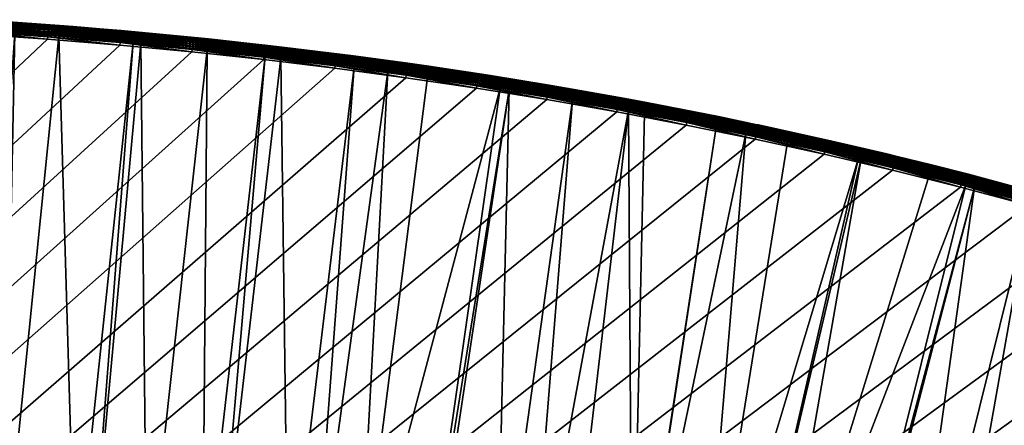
# Model space of a CAD drawing. Header units: inches. Extents: x 56 to 1256, y -185 to 1061.
# Tile 241 of 256: x 712 to 847, y 1004 to 1059. Entities that reach past the tile are written whole.
import ezdxf

# ---------------------------------------------------------------- set-up
doc = ezdxf.new("R2010")
doc.units = ezdxf.units.IN
doc.header["$MEASUREMENT"] = 0
doc.layers.get('0').update_dxf_attribs({"true_color": 0x9a9ae5})

msp = doc.modelspace()

# ---------------------------------------------------------------- meshes
at = {"color": 146, "true_color": 0x086e86}
mesh = msp.add_polyface(dxfattribs=at)
corners = [(707.35, 1059.35, 980.73), (706.1, 1059.43, 983.2), (717.58, 1058.63, 980.73), (716.08, 1058.74, 983.2), (719.41, 1058.48, 980.73), (719.41, 1058.47, 983.2), (717.49, 1057.46, 978.91), (717.47, 1057.15, 978.8), (711.46, 1057.57, 978.8), (707.27, 1058.18, 978.91), (707.35, 1059.32, 980.41), (717.58, 1058.6, 980.41), (707.25, 1057.87, 978.8), (717.51, 1057.74, 979.07), (707.29, 1058.46, 979.07), (717.53, 1058, 979.27), (707.31, 1058.72, 979.27), (717.55, 1058.22, 979.52), (707.32, 1058.94, 979.52), (717.56, 1058.39, 979.79), (707.33, 1059.11, 979.79), (717.57, 1058.52, 980.09), (707.34, 1059.24, 980.09), (716.08, 1058.71, 983.55), (706.1, 1059.4, 983.55), (716.07, 1058.62, 983.88), (706.1, 1059.31, 983.88), (716.06, 1058.47, 984.2), (706.09, 1059.16, 984.2), (716.04, 1058.28, 984.48), (706.07, 1058.96, 984.48), (716.03, 1058.03, 984.73), (706.06, 1058.71, 984.73), (716, 1057.74, 984.93), (706.04, 1058.43, 984.93), (715.98, 1057.43, 985.08), (706.02, 1058.11, 985.08), (725.86, 1056.29, 985.17), (715.95, 1057.09, 985.17), (706, 1057.78, 985.17), (725.83, 1055.94, 985.2), (715.93, 1056.75, 985.2), (705.98, 1057.43, 985.2)]
mesh.append_faces([[corners[k] for k in face] for face in [(0, 1, 2), (2, 1, 3), (2, 3, 4), (4, 3, 5), (6, 7, 8), (6, 8, 9), (10, 2, 11), (11, 2, 4), (8, 12, 9), (10, 0, 2), (13, 6, 9), (13, 9, 14), (15, 13, 14), (15, 14, 16), (17, 15, 16), (17, 16, 18), (19, 17, 18), (19, 18, 20), (21, 19, 20), (21, 20, 22), (11, 21, 22), (11, 22, 10), (5, 3, 23), (23, 3, 1), (23, 1, 24), (25, 23, 24), (25, 24, 26), (27, 25, 26), (27, 26, 28), (29, 27, 28), (29, 28, 30), (31, 29, 30), (31, 30, 32), (33, 31, 32), (33, 32, 34), (35, 33, 34), (35, 34, 36), (37, 35, 38), (38, 35, 36), (38, 36, 39), (40, 38, 41), (41, 38, 39), (41, 39, 42)]], dxfattribs={"color": 146})
mesh = msp.add_polyface(dxfattribs=at)
corners = [(665.73, 1058.92, 985.2), (655.55, 1058.98, 985.2), (57.55, 435.89, 985.2), (651.47, 1058.97, 985.2), (914.55, 1012.61, 985.2), (906.28, 1015.82, 985.2), (897.92, 1018.91, 985.2), (895.5, 1019.78, 985.2), (695.98, 1057.99, 985.2), (685.94, 1058.42, 985.2), (675.86, 1058.73, 985.2), (725.83, 1055.94, 985.2), (715.93, 1056.75, 985.2), (705.98, 1057.43, 985.2), (755.26, 1052.78, 985.2), (745.5, 1053.96, 985.2), (735.69, 1055.01, 985.2), (784.25, 1048.49, 985.2), (774.63, 1050.05, 985.2), (764.97, 1051.48, 985.2), (812.78, 1043.07, 985.2), (803.32, 1045.01, 985.2), (793.81, 1046.81, 985.2), (840.85, 1036.5, 985.2), (831.55, 1038.82, 985.2), (822.19, 1041.01, 985.2), (868.43, 1028.74, 985.2), (859.29, 1031.46, 985.2), (850.1, 1034.04, 985.2), (59.38, 497.2, 985.2), (532.31, 1049.39, 985.2), (521.85, 1047.63, 985.2), (511.47, 1045.72, 985.2), (886.54, 1022.91, 985.2), (877.51, 1025.89, 985.2), (501.15, 1043.66, 985.2), (490.9, 1041.46, 985.2), (480.72, 1039.1, 985.2), (393.72, 900.92, 955.2), (400.02, 904.07, 955.2), (226.8, 741.39, 955.2), (406.4, 907.15, 955.2), (412.86, 910.13, 955.2), (419.39, 913.03, 955.2), (426.01, 915.85, 955.2), (432.69, 918.57, 955.2), (440.19, 921.49, 955.2), (447.47, 924.19, 955.2), (454.83, 926.79, 955.2)]
mesh.append_faces([[corners[k] for k in face] for face in [(0, 1, 2), (2, 1, 3), (4, 5, 2), (2, 5, 6), (2, 6, 7), (8, 9, 2), (2, 9, 10), (2, 10, 0), (11, 12, 2), (2, 12, 13), (2, 13, 8), (14, 15, 2), (2, 15, 16), (2, 16, 11), (17, 18, 2), (2, 18, 19), (2, 19, 14), (20, 21, 2), (2, 21, 22), (2, 22, 17), (23, 24, 2), (2, 24, 25), (2, 25, 20), (26, 27, 2), (2, 27, 28), (2, 28, 23), (29, 30, 31), (29, 31, 32), (7, 33, 2), (2, 33, 34), (2, 34, 26), (32, 35, 29), (29, 35, 36), (29, 36, 37), (38, 39, 40), (40, 39, 41), (40, 41, 42), (42, 43, 40), (40, 43, 44), (40, 44, 45), (45, 46, 40), (40, 46, 47), (40, 47, 48)]], dxfattribs={"color": 146})
mesh = msp.add_polyface(dxfattribs=at)
corners = [(57.55, 435.89, 985.2), (651.47, 1058.97, 985.2), (57.59, 445.35, 985.2), (58.34, 476.61, 985.2), (57.99, 466.24, 985.2), (57.73, 455.82, 985.2), (59.38, 497.2, 985.2), (58.81, 486.93, 985.2), (843.7, 930.95, 955.2), (158.36, 448, 955.2), (158.57, 459.24, 955.2), (230.35, 747.58, 955.2), (233.99, 753.67, 955.2), (314.05, 847.94, 955.2), (237.72, 759.67, 955.2), (241.53, 765.57, 955.2), (324.12, 856.25, 955.2), (329.5, 860.45, 955.2), (226.8, 741.39, 955.2), (318.82, 851.95, 955.2), (245.41, 771.38, 955.2), (249.38, 777.09, 955.2), (253.44, 782.7, 955.2), (257.57, 788.23, 955.2), (261.79, 793.67, 955.2), (266.09, 799.02, 955.2), (270.48, 804.28, 955.2), (256, 807.29, 956.05), (255.61, 816.91, 957.12), (260.53, 812.73, 956.05), (260.32, 822.35, 957.12), (265.16, 818.08, 956.05), (256.66, 797.72, 955.41), (261.03, 803.16, 955.41), (265.5, 808.51, 955.41), (270.05, 813.78, 955.41), (269.88, 823.35, 956.05), (274.69, 818.96, 955.41), (252.37, 792.19, 955.41), (274.96, 809.46, 955.2), (279.52, 814.55, 955.2), (279.43, 824.05, 955.41), (284.18, 819.56, 955.2)]
mesh.append_faces([[corners[k] for k in face] for face in [(0, 1, 2), (3, 4, 1), (1, 4, 5), (1, 5, 2), (1, 6, 7), (1, 7, 3), (8, 9, 10), (11, 12, 13), (13, 12, 14), (13, 14, 15), (16, 17, 18), (11, 13, 18), (18, 13, 19), (18, 19, 16), (15, 20, 13), (13, 20, 21), (13, 21, 22), (22, 23, 13), (13, 23, 24), (13, 24, 25), (25, 26, 13), (27, 28, 29), (29, 28, 30), (29, 30, 31), (32, 27, 33), (33, 27, 29), (33, 29, 34), (34, 29, 31), (34, 31, 35), (35, 31, 36), (35, 36, 37), (23, 38, 32), (23, 32, 24), (24, 32, 33), (24, 33, 25), (25, 33, 34), (25, 34, 26), (26, 34, 35), (26, 35, 39), (39, 35, 37), (39, 37, 40), (40, 37, 41), (40, 41, 42)]], dxfattribs={"color": 146})
mesh = msp.add_polyface(dxfattribs=at)
corners = [(777.85, 1050.07, 978.8), (767.13, 975.45, 958.61), (758.4, 976.8, 958.61), (706.26, 982.38, 958.61), (707.25, 1057.87, 978.8), (711.46, 1057.57, 978.8), (709.89, 982.14, 958.61), (717.47, 1057.15, 978.8), (719.72, 981.34, 958.61), (727.64, 1056.3, 978.8), (721.8, 981.14, 958.61), (728.67, 1056.2, 978.8), (729.49, 980.4, 958.61), (737.77, 1055.32, 978.8), (737.15, 979.56, 958.61), (745.71, 1054.44, 978.8), (739.19, 979.33, 958.61), (747.86, 1054.21, 978.8), (748.83, 978.13, 958.61), (757.9, 1052.96, 978.8), (752.24, 977.66, 958.61), (762.51, 1052.32, 978.8), (767.9, 1051.58, 978.8), (779.11, 1049.86, 978.8), (767.89, 975.33, 958.61), (699.6, 976.44, 957.12), (709.41, 975.78, 957.12), (719.16, 974.99, 957.12), (728.84, 974.06, 957.12), (738.45, 973.01, 957.12), (747.99, 971.82, 957.12), (757.47, 970.49, 957.12), (766.87, 969.04, 957.12), (777.32, 973.73, 958.61), (708.93, 969.34, 956.05), (718.59, 968.56, 956.05), (774.63, 1050.05, 985.2), (774.69, 1050.39, 985.17), (765.02, 1051.82, 985.17)]
mesh.append_faces([[corners[k] for k in face] for face in [(0, 1, 2), (3, 4, 5), (3, 5, 6), (6, 5, 7), (6, 7, 8), (8, 7, 9), (8, 9, 10), (10, 9, 11), (10, 11, 12), (12, 11, 13), (12, 13, 14), (14, 13, 15), (14, 15, 16), (16, 15, 17), (16, 17, 18), (18, 17, 19), (18, 19, 20), (20, 19, 21), (20, 21, 2), (2, 21, 22), (2, 22, 0), (23, 24, 1), (25, 3, 26), (3, 6, 26), (26, 6, 8), (26, 8, 27), (27, 8, 10), (27, 10, 28), (10, 12, 28), (28, 12, 14), (28, 14, 29), (14, 16, 29), (29, 16, 18), (29, 18, 30), (30, 18, 20), (30, 20, 31), (20, 2, 31), (31, 2, 1), (1, 24, 32), (32, 24, 33), (34, 26, 27), (35, 27, 28), (36, 37, 38)]], dxfattribs={"color": 146})
mesh = msp.add_polyface(dxfattribs=at)
corners = [(719.41, 1058.48, 980.73), (719.41, 1058.47, 983.2), (727.78, 1057.78, 980.73), (726.01, 1057.93, 983.2), (728.67, 1056.2, 978.8), (727.64, 1056.3, 978.8), (727.67, 1056.61, 978.91), (717.47, 1057.15, 978.8), (717.49, 1057.46, 978.91), (717.58, 1058.6, 980.41), (727.77, 1057.75, 980.41), (727.7, 1056.89, 979.07), (717.51, 1057.74, 979.07), (727.72, 1057.15, 979.27), (717.53, 1058, 979.27), (727.74, 1057.36, 979.52), (717.55, 1058.22, 979.52), (727.76, 1057.54, 979.79), (717.56, 1058.39, 979.79), (727.77, 1057.67, 980.09), (717.57, 1058.52, 980.09), (726, 1057.9, 983.55), (716.08, 1058.71, 983.55), (735.88, 1056.88, 983.88), (726, 1057.81, 983.88), (716.07, 1058.62, 983.88), (735.86, 1056.73, 984.2), (725.98, 1057.67, 984.2), (716.06, 1058.47, 984.2), (735.84, 1056.54, 984.48), (725.97, 1057.47, 984.48), (716.04, 1058.28, 984.48), (735.82, 1056.29, 984.73), (725.94, 1057.22, 984.73), (716.03, 1058.03, 984.73), (735.79, 1056.01, 984.93), (725.92, 1056.94, 984.93), (716, 1057.74, 984.93), (735.76, 1055.69, 985.08), (725.89, 1056.62, 985.08), (715.98, 1057.43, 985.08), (735.72, 1055.36, 985.17), (725.86, 1056.29, 985.17), (735.69, 1055.01, 985.2), (725.83, 1055.94, 985.2), (715.95, 1057.09, 985.17)]
mesh.append_faces([[corners[k] for k in face] for face in [(0, 1, 2), (2, 1, 3), (4, 5, 6), (6, 5, 7), (6, 7, 8), (9, 0, 10), (10, 0, 2), (11, 6, 8), (11, 8, 12), (13, 11, 12), (13, 12, 14), (15, 13, 14), (15, 14, 16), (17, 15, 16), (17, 16, 18), (19, 17, 18), (19, 18, 20), (10, 19, 20), (10, 20, 9), (21, 3, 1), (21, 1, 22), (23, 21, 24), (24, 21, 22), (24, 22, 25), (26, 24, 27), (27, 24, 25), (27, 25, 28), (29, 27, 30), (30, 27, 28), (30, 28, 31), (32, 30, 33), (33, 30, 31), (33, 31, 34), (35, 33, 36), (36, 33, 34), (36, 34, 37), (38, 36, 39), (39, 36, 37), (39, 37, 40), (41, 39, 42), (42, 39, 40), (43, 42, 44), (44, 42, 45)]], dxfattribs={"color": 146})
mesh = msp.add_polyface(dxfattribs=at)
corners = [(727.78, 1057.78, 980.73), (726.01, 1057.93, 983.2), (737.93, 1056.79, 980.73), (735.89, 1057, 983.2), (738.75, 1056.7, 980.73), (738.75, 1056.69, 983.2), (728.67, 1056.2, 978.8), (727.67, 1056.61, 978.91), (737.81, 1055.62, 978.91), (745.71, 1054.44, 978.8), (737.77, 1055.32, 978.8), (727.77, 1057.75, 980.41), (737.92, 1056.77, 980.41), (747.93, 1054.79, 979.07), (737.84, 1055.91, 979.07), (727.7, 1056.89, 979.07), (737.86, 1056.16, 979.27), (727.72, 1057.15, 979.27), (737.88, 1056.38, 979.52), (727.74, 1057.36, 979.52), (737.9, 1056.56, 979.79), (727.76, 1057.54, 979.79), (737.92, 1056.69, 980.09), (727.77, 1057.67, 980.09), (745.72, 1055.91, 983.55), (735.89, 1056.97, 983.55), (726, 1057.9, 983.55), (745.71, 1055.82, 983.88), (735.88, 1056.88, 983.88), (745.69, 1055.68, 984.2), (735.86, 1056.73, 984.2), (726, 1057.81, 983.88), (745.67, 1055.48, 984.48), (735.84, 1056.54, 984.48), (725.98, 1057.67, 984.2), (745.64, 1055.23, 984.73), (735.82, 1056.29, 984.73), (725.97, 1057.47, 984.48), (745.61, 1054.95, 984.93), (735.79, 1056.01, 984.93), (725.94, 1057.22, 984.73), (745.58, 1054.64, 985.08), (735.76, 1055.69, 985.08), (725.92, 1056.94, 984.93), (745.54, 1054.3, 985.17), (735.72, 1055.36, 985.17), (725.89, 1056.62, 985.08), (745.5, 1053.96, 985.2), (735.69, 1055.01, 985.2), (725.86, 1056.29, 985.17)]
mesh.append_faces([[corners[k] for k in face] for face in [(0, 1, 2), (2, 1, 3), (2, 3, 4), (4, 3, 5), (6, 7, 8), (8, 9, 10), (8, 10, 6), (11, 2, 12), (12, 2, 4), (11, 0, 2), (13, 8, 14), (14, 8, 7), (14, 7, 15), (16, 14, 15), (16, 15, 17), (18, 16, 17), (18, 17, 19), (20, 18, 19), (20, 19, 21), (22, 20, 21), (22, 21, 23), (12, 22, 23), (12, 23, 11), (24, 5, 25), (5, 3, 25), (25, 3, 1), (25, 1, 26), (27, 25, 28), (28, 25, 26), (29, 28, 30), (30, 28, 31), (32, 30, 33), (33, 30, 34), (35, 33, 36), (36, 33, 37), (38, 36, 39), (39, 36, 40), (41, 39, 42), (42, 39, 43), (44, 42, 45), (45, 42, 46), (47, 45, 48), (48, 45, 49)]], dxfattribs={"color": 146})
mesh = msp.add_polyface(dxfattribs=at)
corners = [(738.75, 1056.7, 980.73), (738.75, 1056.69, 983.2), (748.03, 1055.68, 980.73), (745.72, 1055.94, 983.2), (757.79, 1054.47, 980.73), (755.51, 1054.76, 983.2), (747.9, 1054.51, 978.91), (745.71, 1054.44, 978.8), (737.81, 1055.62, 978.91), (737.92, 1056.77, 980.41), (748.03, 1055.65, 980.41), (758.09, 1054.4, 980.41), (747.93, 1054.79, 979.07), (747.96, 1055.05, 979.27), (737.84, 1055.91, 979.07), (737.86, 1056.16, 979.27), (758.04, 1054.02, 979.52), (747.99, 1055.27, 979.52), (737.88, 1056.38, 979.52), (758.07, 1054.19, 979.79), (748.01, 1055.44, 979.79), (737.9, 1056.56, 979.79), (758.08, 1054.32, 980.09), (748.02, 1055.57, 980.09), (737.92, 1056.69, 980.09), (755.51, 1054.73, 983.55), (745.72, 1055.91, 983.55), (755.5, 1054.64, 983.88), (745.71, 1055.82, 983.88), (735.89, 1056.97, 983.55), (755.48, 1054.5, 984.2), (745.69, 1055.68, 984.2), (735.88, 1056.88, 983.88), (755.45, 1054.3, 984.48), (745.67, 1055.48, 984.48), (735.86, 1056.73, 984.2), (755.42, 1054.05, 984.73), (745.64, 1055.23, 984.73), (735.84, 1056.54, 984.48), (745.61, 1054.95, 984.93), (735.82, 1056.29, 984.73), (745.58, 1054.64, 985.08), (735.79, 1056.01, 984.93), (745.54, 1054.3, 985.17), (735.76, 1055.69, 985.08)]
mesh.append_faces([[corners[k] for k in face] for face in [(0, 1, 2), (2, 1, 3), (2, 3, 4), (4, 3, 5), (6, 7, 8), (9, 0, 10), (10, 0, 2), (10, 2, 11), (11, 2, 4), (12, 6, 8), (13, 12, 14), (13, 14, 15), (16, 13, 17), (17, 13, 15), (17, 15, 18), (19, 17, 20), (20, 17, 18), (20, 18, 21), (22, 19, 20), (22, 20, 23), (23, 20, 21), (23, 21, 24), (11, 22, 23), (11, 23, 10), (10, 23, 24), (10, 24, 9), (25, 5, 3), (25, 3, 26), (26, 3, 1), (27, 25, 26), (27, 26, 28), (28, 26, 29), (30, 27, 28), (30, 28, 31), (31, 28, 32), (33, 30, 31), (33, 31, 34), (34, 31, 35), (36, 34, 37), (37, 34, 38), (39, 37, 40), (41, 39, 42), (43, 41, 44)]], dxfattribs={"color": 146})
mesh = msp.add_polyface(dxfattribs=at)
corners = [(758.1, 1054.43, 980.73), (757.79, 1054.47, 980.73), (757.79, 1054.46, 983.2), (755.51, 1054.76, 983.2), (768.11, 1053.05, 980.73), (758.09, 1054.4, 980.41), (762.51, 1052.32, 978.8), (757.9, 1052.96, 978.8), (757.94, 1053.26, 978.91), (747.86, 1054.21, 978.8), (747.9, 1054.51, 978.91), (745.71, 1054.44, 978.8), (767.99, 1052.17, 979.07), (757.98, 1053.55, 979.07), (747.93, 1054.79, 979.07), (768.02, 1052.42, 979.27), (758.01, 1053.8, 979.27), (747.96, 1055.05, 979.27), (768.05, 1052.64, 979.52), (758.04, 1054.02, 979.52), (768.08, 1052.81, 979.79), (758.07, 1054.19, 979.79), (747.99, 1055.27, 979.52), (768.1, 1052.94, 980.09), (758.08, 1054.32, 980.09), (768.11, 1053.02, 980.41), (765.25, 1053.43, 983.55), (755.51, 1054.73, 983.55), (765.23, 1053.34, 983.88), (755.5, 1054.64, 983.88), (765.21, 1053.19, 984.2), (755.48, 1054.5, 984.2), (765.19, 1052.99, 984.48), (755.45, 1054.3, 984.48), (765.15, 1052.75, 984.73), (755.42, 1054.05, 984.73), (745.67, 1055.48, 984.48), (765.11, 1052.47, 984.93), (755.39, 1053.77, 984.93), (745.64, 1055.23, 984.73), (745.61, 1054.95, 984.93), (765.07, 1052.15, 985.08), (755.35, 1053.46, 985.08), (745.58, 1054.64, 985.08), (765.02, 1051.82, 985.17), (755.3, 1053.12, 985.17), (745.54, 1054.3, 985.17), (764.97, 1051.48, 985.2), (755.26, 1052.78, 985.2), (745.5, 1053.96, 985.2), (735.72, 1055.36, 985.17)]
mesh.append_faces([[corners[k] for k in face] for face in [(0, 1, 2), (1, 3, 2), (0, 2, 4), (4, 5, 0), (6, 7, 8), (8, 7, 9), (8, 9, 10), (10, 9, 11), (5, 1, 0), (12, 8, 13), (13, 8, 10), (13, 10, 14), (15, 13, 16), (16, 13, 14), (16, 14, 17), (18, 16, 19), (19, 16, 17), (20, 19, 21), (21, 19, 22), (23, 21, 24), (25, 24, 5), (26, 2, 27), (2, 3, 27), (28, 27, 29), (30, 29, 31), (32, 31, 33), (34, 33, 35), (35, 33, 36), (37, 35, 38), (38, 35, 39), (38, 39, 40), (41, 38, 42), (42, 38, 40), (42, 40, 43), (44, 41, 42), (44, 42, 45), (45, 42, 43), (45, 43, 46), (47, 44, 45), (47, 45, 48), (48, 45, 46), (48, 46, 49), (49, 46, 50)]], dxfattribs={"color": 146})
mesh = msp.add_polyface(dxfattribs=at)
corners = [(768.11, 1053.05, 980.73), (757.79, 1054.46, 983.2), (765.25, 1053.46, 983.2), (776.53, 1051.77, 980.73), (777.9, 1050.37, 978.91), (767.9, 1051.58, 978.8), (767.94, 1051.88, 978.91), (762.51, 1052.32, 978.8), (757.94, 1053.26, 978.91), (768.11, 1053.02, 980.41), (758.09, 1054.4, 980.41), (777.95, 1050.65, 979.07), (767.99, 1052.17, 979.07), (777.99, 1050.91, 979.27), (768.02, 1052.42, 979.27), (757.98, 1053.55, 979.07), (778.02, 1051.12, 979.52), (768.05, 1052.64, 979.52), (758.01, 1053.8, 979.27), (778.05, 1051.3, 979.79), (768.08, 1052.81, 979.79), (758.04, 1054.02, 979.52), (778.07, 1051.43, 980.09), (768.1, 1052.94, 980.09), (758.07, 1054.19, 979.79), (778.08, 1051.5, 980.41), (758.08, 1054.32, 980.09), (774.94, 1051.99, 983.55), (774.94, 1052.02, 983.2), (765.25, 1053.43, 983.55), (774.92, 1051.9, 983.88), (765.23, 1053.34, 983.88), (755.51, 1054.73, 983.55), (774.9, 1051.76, 984.2), (765.21, 1053.19, 984.2), (755.5, 1054.64, 983.88), (774.87, 1051.56, 984.48), (765.19, 1052.99, 984.48), (755.48, 1054.5, 984.2), (774.83, 1051.32, 984.73), (765.15, 1052.75, 984.73), (755.45, 1054.3, 984.48), (774.79, 1051.04, 984.93), (765.11, 1052.47, 984.93), (755.42, 1054.05, 984.73), (774.74, 1050.72, 985.08), (765.07, 1052.15, 985.08), (755.39, 1053.77, 984.93), (774.69, 1050.39, 985.17), (765.02, 1051.82, 985.17), (774.63, 1050.05, 985.2), (764.97, 1051.48, 985.2)]
mesh.append_faces([[corners[k] for k in face] for face in [(0, 1, 2), (0, 2, 3), (4, 5, 6), (6, 5, 7), (6, 7, 8), (3, 9, 0), (0, 9, 10), (11, 6, 12), (12, 6, 8), (13, 12, 14), (14, 12, 15), (16, 14, 17), (17, 14, 18), (19, 17, 20), (20, 17, 21), (22, 20, 23), (23, 20, 24), (25, 23, 9), (9, 23, 26), (27, 28, 2), (27, 2, 29), (29, 2, 1), (30, 27, 29), (30, 29, 31), (31, 29, 32), (33, 30, 31), (33, 31, 34), (34, 31, 35), (36, 33, 34), (36, 34, 37), (37, 34, 38), (39, 36, 37), (39, 37, 40), (40, 37, 41), (42, 39, 40), (42, 40, 43), (43, 40, 44), (45, 42, 43), (45, 43, 46), (46, 43, 47), (48, 45, 46), (48, 46, 49), (50, 49, 51)]], dxfattribs={"color": 146})
mesh = msp.add_polyface(dxfattribs=at)
corners = [(776.53, 1051.77, 980.73), (765.25, 1053.46, 983.2), (774.94, 1052.02, 983.2), (776.53, 1051.77, 983.2), (784.58, 1050.47, 983.2), (788.01, 1049.88, 980.73), (778.08, 1051.53, 980.73), (779.11, 1049.86, 978.8), (777.9, 1050.37, 978.91), (787.81, 1048.72, 978.91), (778.08, 1051.5, 980.41), (777.85, 1050.07, 978.8), (767.9, 1051.58, 978.8), (768.11, 1053.02, 980.41), (787.86, 1049, 979.07), (777.95, 1050.65, 979.07), (767.94, 1051.88, 978.91), (787.9, 1049.25, 979.27), (777.99, 1050.91, 979.27), (767.99, 1052.17, 979.07), (787.94, 1049.47, 979.52), (778.02, 1051.12, 979.52), (768.02, 1052.42, 979.27), (787.97, 1049.65, 979.79), (778.05, 1051.3, 979.79), (768.05, 1052.64, 979.52), (787.99, 1049.77, 980.09), (778.07, 1051.43, 980.09), (768.08, 1052.81, 979.79), (788.01, 1049.85, 980.41), (768.1, 1052.94, 980.09), (784.58, 1050.44, 983.55), (774.94, 1051.99, 983.55), (784.56, 1050.35, 983.88), (774.92, 1051.9, 983.88), (784.54, 1050.2, 984.2), (774.9, 1051.76, 984.2), (784.5, 1050, 984.48), (774.87, 1051.56, 984.48), (784.46, 1049.76, 984.73), (774.83, 1051.32, 984.73), (784.41, 1049.48, 984.93), (774.79, 1051.04, 984.93), (784.36, 1049.17, 985.08), (774.74, 1050.72, 985.08), (784.31, 1048.84, 985.17), (774.69, 1050.39, 985.17), (784.25, 1048.49, 985.2), (774.63, 1050.05, 985.2)]
mesh.append_faces([[corners[k] for k in face] for face in [(0, 1, 2), (0, 2, 3), (4, 5, 3), (3, 5, 6), (3, 6, 0), (7, 8, 9), (5, 10, 6), (7, 11, 8), (8, 11, 12), (6, 10, 0), (0, 10, 13), (14, 8, 15), (15, 8, 16), (17, 15, 18), (18, 15, 19), (20, 18, 21), (21, 18, 22), (23, 21, 24), (24, 21, 25), (26, 24, 27), (27, 24, 28), (29, 27, 10), (10, 27, 30), (31, 4, 3), (31, 3, 32), (3, 2, 32), (33, 31, 32), (33, 32, 34), (35, 33, 34), (35, 34, 36), (37, 35, 36), (37, 36, 38), (39, 37, 38), (39, 38, 40), (41, 39, 40), (41, 40, 42), (43, 41, 42), (43, 42, 44), (45, 43, 44), (45, 44, 46), (47, 45, 46), (47, 46, 48)]], dxfattribs={"color": 146})
mesh = msp.add_polyface(dxfattribs=at)
corners = [(794.17, 1048.78, 983.2), (794.95, 1048.62, 980.73), (784.58, 1050.47, 983.2), (788.01, 1049.88, 980.73), (797.67, 1046.94, 978.91), (795.43, 1047.03, 978.8), (787.81, 1048.72, 978.91), (787.76, 1048.42, 978.8), (779.11, 1049.86, 978.8), (797.88, 1048.06, 980.41), (788.01, 1049.85, 980.41), (778.08, 1051.5, 980.41), (797.72, 1047.22, 979.07), (787.86, 1049, 979.07), (777.9, 1050.37, 978.91), (797.77, 1047.47, 979.27), (787.9, 1049.25, 979.27), (777.95, 1050.65, 979.07), (797.81, 1047.68, 979.52), (787.94, 1049.47, 979.52), (777.99, 1050.91, 979.27), (797.84, 1047.86, 979.79), (787.97, 1049.65, 979.79), (778.02, 1051.12, 979.52), (797.87, 1047.99, 980.09), (787.99, 1049.77, 980.09), (778.05, 1051.3, 979.79), (778.07, 1051.43, 980.09), (794.95, 1048.63, 983.2), (794.17, 1048.75, 983.55), (784.58, 1050.44, 983.55), (794.15, 1048.66, 983.88), (784.56, 1050.35, 983.88), (794.12, 1048.52, 984.2), (784.54, 1050.2, 984.2), (794.09, 1048.32, 984.48), (784.5, 1050, 984.48), (794.04, 1048.08, 984.73), (784.46, 1049.76, 984.73), (793.99, 1047.8, 984.93), (784.41, 1049.48, 984.93), (793.93, 1047.49, 985.08), (784.36, 1049.17, 985.08), (793.87, 1047.15, 985.17), (784.31, 1048.84, 985.17), (793.81, 1046.81, 985.2), (784.25, 1048.49, 985.2)]
mesh.append_faces([[corners[k] for k in face] for face in [(0, 1, 2), (2, 1, 3), (4, 5, 6), (6, 5, 7), (6, 7, 8), (1, 9, 10), (1, 10, 3), (3, 10, 11), (12, 4, 6), (12, 6, 13), (13, 6, 14), (15, 12, 13), (15, 13, 16), (16, 13, 17), (18, 15, 16), (18, 16, 19), (19, 16, 20), (21, 18, 19), (21, 19, 22), (22, 19, 23), (24, 22, 25), (25, 22, 26), (9, 25, 10), (10, 25, 27), (28, 0, 29), (29, 0, 2), (29, 2, 30), (31, 29, 30), (31, 30, 32), (33, 31, 32), (33, 32, 34), (35, 33, 34), (35, 34, 36), (37, 35, 36), (37, 36, 38), (39, 37, 38), (39, 38, 40), (41, 39, 40), (41, 40, 42), (43, 41, 42), (43, 42, 44), (45, 43, 44), (45, 44, 46)]], dxfattribs={"color": 146})
mesh = msp.add_polyface(dxfattribs=at)
corners = [(779.11, 1049.86, 978.8), (767.13, 975.45, 958.61), (777.85, 1050.07, 978.8), (795.43, 1047.03, 978.8), (797.61, 1046.63, 978.8), (795.94, 970.12, 958.61), (807.42, 1044.71, 978.8), (796.01, 970.11, 958.61), (811.47, 1043.86, 978.8), (805.14, 968.12, 958.61), (786.67, 971.99, 958.61), (781.71, 972.91, 958.61), (787.76, 1048.42, 978.8), (777.32, 973.73, 958.61), (767.89, 975.33, 958.61), (814.27, 965.99, 958.61), (841.58, 1036.84, 978.8), (823.32, 963.72, 958.61), (842.76, 1036.53, 978.8), (823.78, 963.59, 958.61), (817.18, 1042.65, 978.8), (826.89, 1040.46, 978.8), (810.03, 966.98, 958.61), (827.25, 1040.37, 978.8), (836.55, 1038.12, 978.8), (832.29, 961.31, 958.61), (850.44, 1034.49, 978.8), (837.22, 959.9, 958.61), (857.98, 1032.37, 978.8), (841.19, 958.77, 958.61), (859.23, 1032.02, 978.8), (850.01, 956.09, 958.61), (766.87, 969.04, 957.12), (776.2, 967.45, 957.12), (785.46, 965.74, 957.12), (794.64, 963.89, 957.12), (803.74, 961.91, 957.12), (812.77, 959.79, 957.12), (765.84, 962.67, 956.05), (775.07, 961.1, 956.05)]
mesh.append_faces([[corners[k] for k in face] for face in [(0, 1, 2), (3, 4, 5), (5, 4, 6), (5, 6, 7), (7, 6, 8), (7, 8, 9), (5, 10, 3), (3, 10, 11), (3, 11, 12), (12, 11, 13), (12, 13, 0), (0, 13, 14), (15, 16, 17), (17, 16, 18), (17, 18, 19), (8, 20, 9), (9, 20, 21), (9, 21, 22), (22, 21, 23), (22, 23, 15), (15, 23, 24), (15, 24, 16), (19, 18, 25), (25, 18, 26), (25, 26, 27), (27, 26, 28), (27, 28, 29), (29, 28, 30), (29, 30, 31), (32, 13, 33), (33, 13, 11), (33, 11, 34), (11, 10, 34), (34, 10, 5), (34, 5, 35), (35, 5, 7), (35, 7, 36), (36, 7, 9), (36, 9, 37), (37, 9, 22), (22, 15, 37), (38, 33, 39), (39, 33, 34)]], dxfattribs={"color": 146})
mesh = msp.add_polyface(dxfattribs=at)
corners = [(797.89, 1048.09, 980.73), (794.95, 1048.62, 980.73), (794.95, 1048.63, 983.2), (794.17, 1048.78, 983.2), (807.72, 1046.17, 980.73), (803.71, 1046.97, 983.2), (807.71, 1046.14, 980.41), (797.88, 1048.06, 980.41), (807.48, 1045.01, 978.91), (807.42, 1044.71, 978.8), (797.61, 1046.63, 978.8), (797.67, 1046.94, 978.91), (795.43, 1047.03, 978.8), (807.54, 1045.29, 979.07), (797.72, 1047.22, 979.07), (807.59, 1045.55, 979.27), (797.77, 1047.47, 979.27), (807.64, 1045.76, 979.52), (797.81, 1047.68, 979.52), (807.67, 1045.93, 979.79), (797.84, 1047.86, 979.79), (807.7, 1046.06, 980.09), (797.87, 1047.99, 980.09), (787.97, 1049.65, 979.79), (787.99, 1049.77, 980.09), (803.71, 1046.94, 983.55), (794.17, 1048.75, 983.55), (803.69, 1046.85, 983.88), (794.15, 1048.66, 983.88), (803.66, 1046.71, 984.2), (794.12, 1048.52, 984.2), (803.62, 1046.51, 984.48), (794.09, 1048.32, 984.48), (803.57, 1046.27, 984.73), (794.04, 1048.08, 984.73), (803.52, 1045.99, 984.93), (793.99, 1047.8, 984.93), (803.46, 1045.68, 985.08), (793.93, 1047.49, 985.08), (803.39, 1045.35, 985.17), (793.87, 1047.15, 985.17), (812.78, 1043.07, 985.2), (803.32, 1045.01, 985.2), (793.81, 1046.81, 985.2)]
mesh.append_faces([[corners[k] for k in face] for face in [(0, 1, 2), (2, 1, 3), (0, 2, 4), (4, 2, 5), (4, 6, 7), (4, 7, 0), (8, 9, 10), (8, 10, 11), (11, 10, 12), (0, 7, 1), (13, 8, 11), (13, 11, 14), (15, 13, 14), (15, 14, 16), (17, 15, 16), (17, 16, 18), (19, 17, 18), (19, 18, 20), (21, 19, 20), (21, 20, 22), (22, 20, 23), (6, 21, 22), (6, 22, 7), (7, 22, 24), (25, 5, 26), (26, 5, 2), (27, 25, 26), (27, 26, 28), (29, 27, 28), (29, 28, 30), (31, 29, 30), (31, 30, 32), (33, 31, 32), (33, 32, 34), (35, 33, 34), (35, 34, 36), (37, 35, 36), (37, 36, 38), (39, 37, 38), (39, 38, 40), (41, 39, 42), (42, 39, 40), (42, 40, 43)]], dxfattribs={"color": 146})
mesh = msp.add_polyface(dxfattribs=at)
corners = [(807.72, 1046.17, 980.73), (803.71, 1046.97, 983.2), (813.03, 1045.05, 980.73), (813.03, 1045.06, 983.2), (813.2, 1045.03, 983.2), (817.5, 1044.1, 980.73), (817.25, 1042.96, 978.91), (817.18, 1042.65, 978.8), (811.47, 1043.86, 978.8), (807.48, 1045.01, 978.91), (817.49, 1044.08, 980.41), (807.71, 1046.14, 980.41), (807.42, 1044.71, 978.8), (817.31, 1043.23, 979.07), (807.54, 1045.29, 979.07), (817.36, 1043.48, 979.27), (807.59, 1045.55, 979.27), (817.41, 1043.7, 979.52), (807.64, 1045.76, 979.52), (817.45, 1043.87, 979.79), (807.67, 1045.93, 979.79), (817.48, 1044, 980.09), (807.7, 1046.06, 980.09), (813.19, 1045, 983.55), (803.71, 1046.94, 983.55), (813.17, 1044.91, 983.88), (803.69, 1046.85, 983.88), (813.14, 1044.77, 984.2), (803.66, 1046.71, 984.2), (813.1, 1044.57, 984.48), (803.62, 1046.51, 984.48), (813.05, 1044.33, 984.73), (803.57, 1046.27, 984.73), (812.99, 1044.05, 984.93), (803.52, 1045.99, 984.93), (822.34, 1041.68, 985.08), (812.93, 1043.74, 985.08), (803.46, 1045.68, 985.08), (822.27, 1041.35, 985.17), (812.86, 1043.41, 985.17), (803.39, 1045.35, 985.17), (822.19, 1041.01, 985.2), (812.78, 1043.07, 985.2)]
mesh.append_faces([[corners[k] for k in face] for face in [(0, 1, 2), (1, 3, 2), (2, 3, 4), (2, 4, 5), (6, 7, 8), (6, 8, 9), (5, 10, 2), (2, 10, 11), (2, 11, 0), (8, 12, 9), (13, 6, 9), (13, 9, 14), (15, 13, 14), (15, 14, 16), (17, 15, 16), (17, 16, 18), (19, 17, 18), (19, 18, 20), (21, 19, 20), (21, 20, 22), (10, 21, 22), (10, 22, 11), (23, 4, 3), (23, 3, 24), (24, 3, 1), (25, 23, 24), (25, 24, 26), (27, 25, 26), (27, 26, 28), (29, 27, 28), (29, 28, 30), (31, 29, 30), (31, 30, 32), (33, 31, 32), (33, 32, 34), (35, 33, 36), (36, 33, 34), (36, 34, 37), (38, 36, 39), (39, 36, 37), (39, 37, 40), (41, 39, 42), (42, 39, 40)]], dxfattribs={"color": 146})
mesh = msp.add_polyface(dxfattribs=at)
corners = [(817.5, 1044.1, 980.73), (813.2, 1045.03, 983.2), (827.23, 1041.9, 980.73), (822.64, 1042.96, 983.2), (830.78, 1041.04, 980.73), (827.23, 1041.88, 980.41), (817.49, 1044.08, 980.41), (826.96, 1040.76, 978.91), (826.89, 1040.46, 978.8), (817.18, 1042.65, 978.8), (817.25, 1042.96, 978.91), (827.03, 1041.04, 979.07), (817.31, 1043.23, 979.07), (827.09, 1041.28, 979.27), (817.36, 1043.48, 979.27), (827.14, 1041.5, 979.52), (817.41, 1043.7, 979.52), (827.18, 1041.67, 979.79), (817.45, 1043.87, 979.79), (827.21, 1041.8, 980.09), (817.48, 1044, 980.09), (830.78, 1041.05, 983.2), (822.63, 1042.93, 983.55), (813.19, 1045, 983.55), (831.99, 1040.64, 983.88), (822.61, 1042.84, 983.88), (813.17, 1044.91, 983.88), (831.96, 1040.5, 984.2), (822.58, 1042.7, 984.2), (813.14, 1044.77, 984.2), (831.91, 1040.31, 984.48), (822.53, 1042.5, 984.48), (813.1, 1044.57, 984.48), (831.85, 1040.07, 984.73), (822.48, 1042.26, 984.73), (813.05, 1044.33, 984.73), (831.78, 1039.79, 984.93), (822.41, 1041.98, 984.93), (812.99, 1044.05, 984.93), (831.71, 1039.48, 985.08), (822.34, 1041.68, 985.08), (831.63, 1039.16, 985.17), (822.27, 1041.35, 985.17), (812.93, 1043.74, 985.08), (831.55, 1038.82, 985.2), (822.19, 1041.01, 985.2), (812.86, 1043.41, 985.17)]
mesh.append_faces([[corners[k] for k in face] for face in [(0, 1, 2), (2, 1, 3), (2, 3, 4), (2, 5, 6), (2, 6, 0), (7, 8, 9), (7, 9, 10), (11, 7, 10), (11, 10, 12), (13, 11, 12), (13, 12, 14), (15, 13, 14), (15, 14, 16), (17, 15, 16), (17, 16, 18), (19, 17, 18), (19, 18, 20), (5, 19, 20), (5, 20, 6), (21, 3, 22), (22, 3, 1), (22, 1, 23), (24, 22, 25), (25, 22, 23), (25, 23, 26), (27, 25, 28), (28, 25, 26), (28, 26, 29), (30, 28, 31), (31, 28, 29), (31, 29, 32), (33, 31, 34), (34, 31, 32), (34, 32, 35), (36, 34, 37), (37, 34, 35), (37, 35, 38), (39, 37, 40), (40, 37, 38), (41, 40, 42), (42, 40, 43), (44, 42, 45), (45, 42, 46)]], dxfattribs={"color": 146})
mesh = msp.add_polyface(dxfattribs=at)
corners = [(822.64, 1042.96, 983.2), (830.78, 1041.05, 983.2), (830.78, 1041.04, 980.73), (832.02, 1040.76, 983.2), (836.91, 1039.56, 980.73), (841.35, 1038.43, 983.2), (827.25, 1040.37, 978.8), (826.96, 1040.76, 978.91), (836.55, 1038.12, 978.8), (836.63, 1038.42, 978.91), (836.91, 1039.53, 980.41), (827.23, 1041.88, 980.41), (827.23, 1041.9, 980.73), (826.89, 1040.46, 978.8), (836.7, 1038.7, 979.07), (827.03, 1041.04, 979.07), (836.76, 1038.94, 979.27), (827.09, 1041.28, 979.27), (836.81, 1039.16, 979.52), (827.14, 1041.5, 979.52), (836.86, 1039.33, 979.79), (827.18, 1041.67, 979.79), (836.89, 1039.46, 980.09), (827.21, 1041.8, 980.09), (841.34, 1038.4, 983.55), (832.01, 1040.73, 983.55), (822.63, 1042.93, 983.55), (841.32, 1038.32, 983.88), (831.99, 1040.64, 983.88), (841.28, 1038.17, 984.2), (831.96, 1040.5, 984.2), (822.61, 1042.84, 983.88), (841.23, 1037.98, 984.48), (831.91, 1040.31, 984.48), (822.58, 1042.7, 984.2), (841.17, 1037.74, 984.73), (831.85, 1040.07, 984.73), (822.53, 1042.5, 984.48), (841.1, 1037.47, 984.93), (831.78, 1039.79, 984.93), (822.48, 1042.26, 984.73), (841.02, 1037.16, 985.08), (831.71, 1039.48, 985.08), (822.41, 1041.98, 984.93), (840.94, 1036.83, 985.17), (831.63, 1039.16, 985.17), (822.34, 1041.68, 985.08), (840.85, 1036.5, 985.2), (831.55, 1038.82, 985.2), (822.27, 1041.35, 985.17)]
mesh.append_faces([[corners[k] for k in face] for face in [(0, 1, 2), (2, 1, 3), (2, 3, 4), (4, 3, 5), (6, 7, 8), (8, 7, 9), (4, 10, 2), (2, 10, 11), (2, 11, 12), (6, 13, 7), (14, 9, 7), (14, 7, 15), (16, 14, 15), (16, 15, 17), (18, 16, 17), (18, 17, 19), (20, 18, 19), (20, 19, 21), (22, 20, 21), (22, 21, 23), (10, 22, 23), (10, 23, 11), (24, 3, 25), (25, 3, 1), (25, 1, 26), (27, 25, 28), (28, 25, 26), (29, 28, 30), (30, 28, 31), (32, 30, 33), (33, 30, 34), (35, 33, 36), (36, 33, 37), (38, 36, 39), (39, 36, 40), (41, 39, 42), (42, 39, 43), (44, 41, 42), (44, 42, 45), (45, 42, 46), (47, 44, 45), (47, 45, 48), (48, 45, 49)]], dxfattribs={"color": 146})
mesh = msp.add_polyface(dxfattribs=at)
corners = [(836.91, 1039.56, 980.73), (841.35, 1038.43, 983.2), (841.95, 1038.28, 980.73), (848.17, 1036.62, 980.73), (850.52, 1034.79, 978.91), (842.76, 1036.53, 978.8), (841.65, 1037.14, 978.91), (841.58, 1036.84, 978.8), (836.55, 1038.12, 978.8), (841.94, 1038.25, 980.41), (836.91, 1039.53, 980.41), (836.63, 1038.42, 978.91), (850.59, 1035.06, 979.07), (841.72, 1037.42, 979.07), (836.7, 1038.7, 979.07), (850.66, 1035.31, 979.27), (841.79, 1037.67, 979.27), (836.76, 1038.94, 979.27), (850.72, 1035.52, 979.52), (841.84, 1037.88, 979.52), (836.81, 1039.16, 979.52), (850.76, 1035.69, 979.79), (841.89, 1038.05, 979.79), (836.86, 1039.33, 979.79), (850.8, 1035.82, 980.09), (841.92, 1038.18, 980.09), (836.89, 1039.46, 980.09), (850.82, 1035.89, 980.41), (848.17, 1036.62, 983.2), (841.34, 1038.4, 983.55), (832.02, 1040.76, 983.2), (850.59, 1035.86, 983.88), (841.32, 1038.32, 983.88), (832.01, 1040.73, 983.55), (850.56, 1035.72, 984.2), (841.28, 1038.17, 984.2), (831.99, 1040.64, 983.88), (850.5, 1035.52, 984.48), (841.23, 1037.98, 984.48), (831.96, 1040.5, 984.2), (850.44, 1035.28, 984.73), (841.17, 1037.74, 984.73), (831.91, 1040.31, 984.48), (850.36, 1035.01, 984.93), (841.1, 1037.47, 984.93), (831.85, 1040.07, 984.73), (850.28, 1034.7, 985.08), (841.02, 1037.16, 985.08), (831.78, 1039.79, 984.93), (850.19, 1034.38, 985.17), (840.94, 1036.83, 985.17), (850.1, 1034.04, 985.2), (840.85, 1036.5, 985.2)]
mesh.append_faces([[corners[k] for k in face] for face in [(0, 1, 2), (2, 1, 3), (4, 5, 6), (6, 5, 7), (6, 7, 8), (3, 9, 2), (2, 9, 10), (2, 10, 0), (8, 11, 6), (12, 6, 13), (13, 6, 11), (13, 11, 14), (15, 13, 16), (16, 13, 14), (16, 14, 17), (18, 16, 19), (19, 16, 17), (19, 17, 20), (21, 19, 22), (22, 19, 20), (22, 20, 23), (24, 22, 25), (25, 22, 23), (25, 23, 26), (27, 25, 9), (9, 25, 26), (9, 26, 10), (28, 1, 29), (29, 1, 30), (31, 29, 32), (32, 29, 33), (34, 32, 35), (35, 32, 36), (37, 35, 38), (38, 35, 39), (40, 38, 41), (41, 38, 42), (43, 41, 44), (44, 41, 45), (46, 44, 47), (47, 44, 48), (49, 47, 50), (51, 50, 52)]], dxfattribs={"color": 146})
mesh = msp.add_polyface(dxfattribs=at)
corners = [(848.17, 1036.62, 980.73), (841.35, 1038.43, 983.2), (848.17, 1036.62, 983.2), (850.83, 1035.92, 980.73), (850.63, 1035.97, 983.2), (859.64, 1033.44, 980.73), (859.85, 1033.38, 983.2), (859.63, 1033.42, 980.41), (850.82, 1035.89, 980.41), (850.52, 1034.79, 978.91), (850.44, 1034.49, 978.8), (842.76, 1036.53, 978.8), (841.94, 1038.25, 980.41), (859.39, 1032.59, 979.07), (850.59, 1035.06, 979.07), (841.65, 1037.14, 978.91), (859.46, 1032.83, 979.27), (850.66, 1035.31, 979.27), (841.72, 1037.42, 979.07), (859.52, 1033.05, 979.52), (850.72, 1035.52, 979.52), (841.79, 1037.67, 979.27), (859.57, 1033.22, 979.79), (850.76, 1035.69, 979.79), (841.84, 1037.88, 979.52), (859.61, 1033.34, 980.09), (850.8, 1035.82, 980.09), (841.89, 1038.05, 979.79), (841.92, 1038.18, 980.09), (859.84, 1033.35, 983.55), (850.62, 1035.94, 983.55), (841.34, 1038.4, 983.55), (859.82, 1033.27, 983.88), (850.59, 1035.86, 983.88), (859.77, 1033.12, 984.2), (850.56, 1035.72, 984.2), (841.32, 1038.32, 983.88), (859.72, 1032.93, 984.48), (850.5, 1035.52, 984.48), (841.28, 1038.17, 984.2), (859.65, 1032.7, 984.73), (850.44, 1035.28, 984.73), (841.23, 1037.98, 984.48), (859.57, 1032.42, 984.93), (850.36, 1035.01, 984.93), (841.17, 1037.74, 984.73), (850.28, 1034.7, 985.08), (841.1, 1037.47, 984.93), (850.19, 1034.38, 985.17), (841.02, 1037.16, 985.08), (850.1, 1034.04, 985.2), (840.94, 1036.83, 985.17)]
mesh.append_faces([[corners[k] for k in face] for face in [(0, 1, 2), (0, 2, 3), (3, 2, 4), (3, 4, 5), (5, 4, 6), (5, 7, 8), (5, 8, 3), (9, 10, 11), (3, 8, 0), (0, 8, 12), (13, 9, 14), (14, 9, 15), (16, 14, 17), (17, 14, 18), (19, 17, 20), (20, 17, 21), (22, 20, 23), (23, 20, 24), (25, 22, 23), (25, 23, 26), (26, 23, 27), (7, 25, 26), (7, 26, 8), (8, 26, 28), (29, 6, 4), (29, 4, 30), (30, 4, 2), (30, 2, 31), (32, 29, 30), (32, 30, 33), (33, 30, 31), (34, 32, 33), (34, 33, 35), (35, 33, 36), (37, 35, 38), (38, 35, 39), (40, 38, 41), (41, 38, 42), (43, 41, 44), (44, 41, 45), (46, 44, 47), (48, 46, 49), (50, 48, 51)]], dxfattribs={"color": 146})
mesh = msp.add_polyface(dxfattribs=at)
corners = [(938.9, 1002.31, 985.2), (930.86, 1005.86, 985.2), (57.55, 435.89, 985.2), (922.75, 1009.29, 985.2), (914.55, 1012.61, 985.2), (1152.8, 432.16, 955.2), (158.28, 436.04, 955.2), (158.36, 448, 955.2), (851.34, 928.46, 955.2), (843.7, 930.95, 955.2), (158.57, 459.24, 955.2), (158.91, 470.34, 955.2), (858.9, 925.88, 955.2), (866.35, 923.2, 955.2), (873.71, 920.42, 955.2), (159.39, 481.32, 955.2), (159.99, 492.16, 955.2), (160.73, 502.87, 955.2), (880.97, 917.55, 955.2), (888.12, 914.58, 955.2), (161.6, 513.46, 955.2), (162.6, 523.92, 955.2), (163.73, 534.25, 955.2), (164.98, 544.45, 955.2), (166.37, 554.53, 955.2), (167.88, 564.48, 955.2), (173.11, 593.19, 955.2), (174.98, 601.98, 955.2), (176.96, 610.65, 955.2), (169.53, 574.31, 955.2), (171.3, 584.02, 955.2), (179.04, 619.19, 955.2), (181.22, 627.62, 955.2), (183.52, 635.93, 955.2), (185.91, 644.13, 955.2), (188.41, 652.21, 955.2), (191.01, 660.17, 955.2), (193.71, 668.02, 955.2), (196.51, 675.76, 955.2), (199.41, 683.39, 955.2), (202.42, 690.91, 955.2), (205.53, 698.32, 955.2), (208.74, 705.62, 955.2), (212.06, 712.82, 955.2), (215.48, 719.92, 955.2), (219, 726.92, 955.2), (222.63, 733.82, 955.2), (226.36, 740.62, 955.2), (226.8, 741.39, 955.2)]
mesh.append_faces([[corners[k] for k in face] for face in [(0, 1, 2), (2, 1, 3), (2, 3, 4), (5, 6, 7), (8, 7, 9), (9, 10, 11), (8, 12, 7), (7, 12, 13), (7, 13, 14), (11, 15, 9), (9, 15, 16), (9, 16, 17), (14, 18, 7), (7, 18, 19), (17, 20, 9), (9, 20, 21), (9, 21, 22), (22, 23, 9), (9, 23, 24), (9, 24, 25), (26, 27, 9), (9, 27, 28), (25, 29, 9), (9, 29, 30), (9, 30, 26), (28, 31, 9), (9, 31, 32), (9, 32, 33), (33, 34, 9), (9, 34, 35), (9, 35, 36), (36, 37, 9), (9, 37, 38), (9, 38, 39), (39, 40, 9), (9, 40, 41), (9, 41, 42), (42, 43, 9), (9, 43, 44), (9, 44, 45), (45, 46, 9), (9, 46, 47), (9, 47, 48)]], dxfattribs={"color": 146})

doc.saveas('drawing.dxf')
